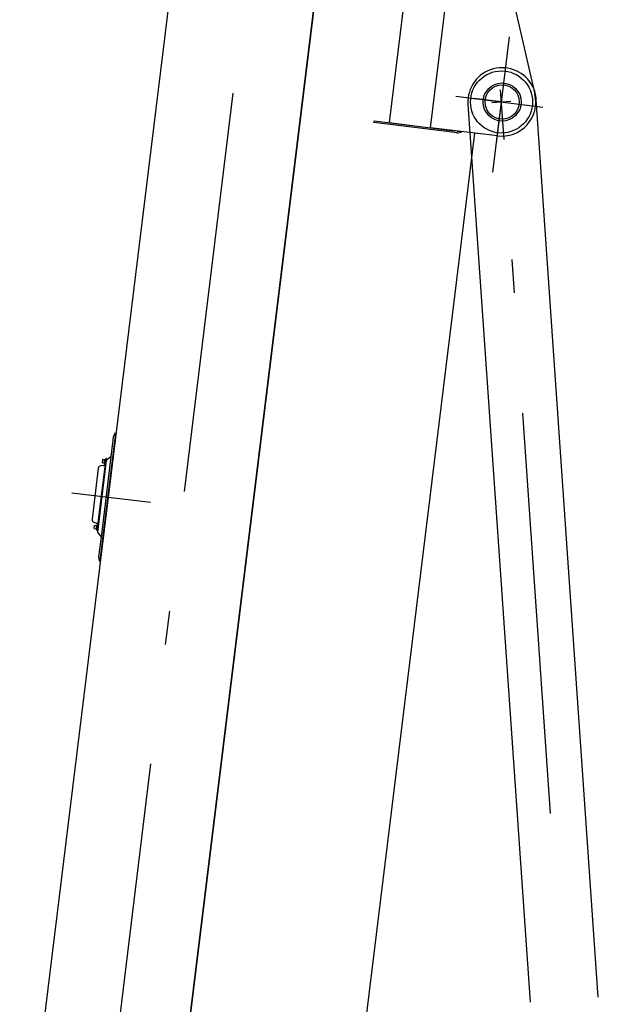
# Model space of a CAD drawing. Extents: x 2936 to 66286, y 16938 to 99139.
# Tile 7 of 25: x 12397 to 15100, y 24493 to 29093. Entities that reach past the tile are written whole.
import ezdxf

# ---------------------------------------------------------------- set-up
doc = ezdxf.new("R2010")
doc.units = 0
doc.header["$LTSCALE"] = 62.5
doc.linetypes.add('CENTER', pattern=[50.5, 30, -9, 2.5, -9])
doc.linetypes.add('HIDDEN', pattern=[12.6, 8.4, -4.2])
for name, color, linetype in [('1', 7, 'CONTINUOUS'), ('11', 7, 'CONTINUOUS'), ('611', 7, 'CONTINUOUS')]:
    doc.layers.add(name, color=color, linetype=linetype)

# ---------------------------------------------------------------- blocks, each defined once
blk = doc.blocks.new('*G13')
at = {"layer": '1', "color": 7, "linetype": 'CONTINUOUS'}
blk.add_circle((14650.7, 28708.5), 80, dxfattribs=at)
at = {"layer": '11', "color": 7, "linetype": 'CENTER'}
blk.add_line((14876.8, 25384.7), (14643.5, 28764.5), dxfattribs=at)
at = {"layer": '11', "color": 7, "linetype": 'CONTINUOUS'}
for p, q in [((14491, 28699.5), (14491.1, 28697.5)), ((14602.2, 28705.1), (14691.6, 28711.3)), ((15099.9, 24526.2), (14810.4, 28719.5)), ((14491.1, 28697.5), (14781.3, 24504.2))]:
    blk.add_line(p, q, dxfattribs=at)
blk.add_circle((14650.8, 28708.1), 89, dxfattribs=at)
for centre, start, end in [((14650.8, 28708.1), 26.8614, -176.92), ((14650.7, 28708.5), 3.9524, 26.7471)]:
    blk.add_arc(centre, 160, start, end, dxfattribs=at)
blk = doc.blocks.new('*G18')
at = {"layer": '11', "color": 7, "linetype": 'CENTER'}
for p, q in [((14162.9, 35014.6), (12406.7, 20711.4)), ((14624.5, 28516.4), (14685.4, 29012.7)), ((14434.2, 28734.6), (14840.2, 28684.7)), ((14648, 28708.3), (14519.3, 28724.1)), ((14607.8, 28380.8), (14648, 28708.3)), ((12640.6, 26883.3), (13008.6, 26838.2))]:
    blk.add_line(p, q, dxfattribs=at)
at = {"layer": '11', "color": 7, "linetype": 'CONTINUOUS'}
for p, q in [((13297.1, 30826.2), (12397.4, 23498.8)), ((12884.5, 21927.7), (13957.5, 30666)), ((13957.5, 30666), (12884.5, 21927.7)), ((14362.9, 30567), (14122.8, 28611.6)), ((14315.9, 28587.9), (14389, 29183.4)), ((14315.9, 28587.9), (14389, 29183.4)), ((14711.7, 29143.8), (14803.9, 28744.3)), ((14051.9, 28612.2), (14052.8, 28620.2)), ((14405.2, 28568.9), (14051.9, 28612.2)), ((14052.8, 28620.2), (14428.3, 28574.1)), ((14122.8, 28611.6), (14315.9, 28587.9)), ((14521.3, 28562.7), (13694.4, 21828.2)), ((14628.5, 28549.5), (14315.9, 28587.9)), ((14439.4, 28564.6), (14405.2, 28568.9)), ((12773.8, 26564.8), (12846.9, 27160.2)), ((12834.7, 27142.9), (12823.5, 27051.3)), ((12842, 27160.8), (12834.7, 27142.9)), ((12846.9, 27160.2), (12842, 27160.8)), ((12823.5, 27051.3), (12777.4, 26676.1)), ((12823.5, 27051.3), (12801.2, 27033.9)), ((12764.5, 26997.5), (12735.2, 26759.3)), ((12799.2, 27042.6), (12758, 26707.1)), ((12801.2, 27033.9), (12760, 26698.4)), ((12761, 26706.7), (12802.2, 27042.2)), ((12787.4, 27010), (12776, 27008.8)), ((12792.3, 27019.2), (12794.8, 27039.1)), ((12794.3, 27019), (12792.3, 27019.2)), ((12796.8, 27038.8), (12794.3, 27019)), ((12796.8, 27038.8), (12794.3, 27019)), ((12794.3, 27019), (12796.3, 27018.7)), ((12794.8, 27039.1), (12796.8, 27038.8)), ((12796.3, 27018.7), (12798.8, 27038.6)), ((12796.9, 27023.2), (12796.3, 27018.7)), ((12798.8, 27038.6), (12796.8, 27038.8)), ((12799.2, 27042.6), (12796.9, 27023.2)), ((12802.2, 27042.2), (12799.2, 27042.6)), ((12743.7, 26745.5), (12754.5, 26741.5)), ((12757, 26731.4), (12754.6, 26711.5)), ((12756.6, 26711.3), (12759, 26731.2)), ((12756.6, 26711.3), (12759, 26731.2)), ((12759, 26731.2), (12757, 26731.4)), ((12760.4, 26726.4), (12758, 26707.1)), ((12761, 26730.9), (12758.5, 26711.1)), ((12759, 26731.2), (12761, 26730.9)), ((12761, 26730.9), (12760.4, 26726.4)), ((12754.6, 26711.5), (12756.6, 26711.3)), ((12758.5, 26711.1), (12756.6, 26711.3)), ((12758, 26707.1), (12761, 26706.7)), ((12760, 26698.4), (12777.4, 26676.1)), ((12777.4, 26676.1), (12766.2, 26584.5)), ((12766.2, 26584.5), (12768.9, 26565.4)), ((12768.9, 26565.4), (12773.8, 26564.8))]:
    blk.add_line(p, q, dxfattribs=at)
at = {"layer": '11', "color": 7, "linetype": 'HIDDEN'}
for p, q in [((14406.2, 28576.8), (14428.3, 28574.1)), ((14440.4, 28572.6), (14462.5, 28569.9))]:
    blk.add_line(p, q, dxfattribs=at)
at = {"layer": '11', "color": 7, "linetype": 'CONTINUOUS'}
blk.add_circle((14648, 28708.3), 145, dxfattribs=at)
for centre, radius, start, end in [((14648, 28708.3), 160, -97.0018, 12.998), ((14443.7, 28599.4), 35, -96.999, -57.4809), ((12777.4, 26995.9), 13, 96.041, 173), ((12786.4, 27020), 10, -83.9429, -7), ((12748.1, 26757.7), 13, 172.9929, -110.0761), ((12751.1, 26732.1), 10, -7.0003, 69.9454)]:
    blk.add_arc(centre, radius, start, end, dxfattribs=at)
at = {"layer": '611', "color": 7, "linetype": 'CONTINUOUS'}
for p, q in [((12784.5, 27037.3), (12782.8, 27023.4)), ((12783.7, 27022.3), (12792.6, 27021.2)), ((12794.5, 27037.1), (12785.6, 27038.2)), ((12792.6, 27021.2), (12794.5, 27037.1)), ((12745, 26715.7), (12746.7, 26729.6)), ((12747.8, 26730.5), (12756.8, 26729.4)), ((12756.8, 26729.4), (12754.8, 26713.5)), ((12754.8, 26713.5), (12745.9, 26714.6))]:
    blk.add_line(p, q, dxfattribs=at)
blk.add_arc((12785.5, 27037.2), 1, 82.9127, 173, dxfattribs=at)

msp = doc.modelspace()

# ---------------------------------------------------------------- block references
at = {"layer": '11', "color": 7, "linetype": 'CONTINUOUS'}
for name in ['*G18', '*G13']:
    msp.add_blockref(name, (0, 0), dxfattribs=at)

doc.saveas('drawing.dxf')
